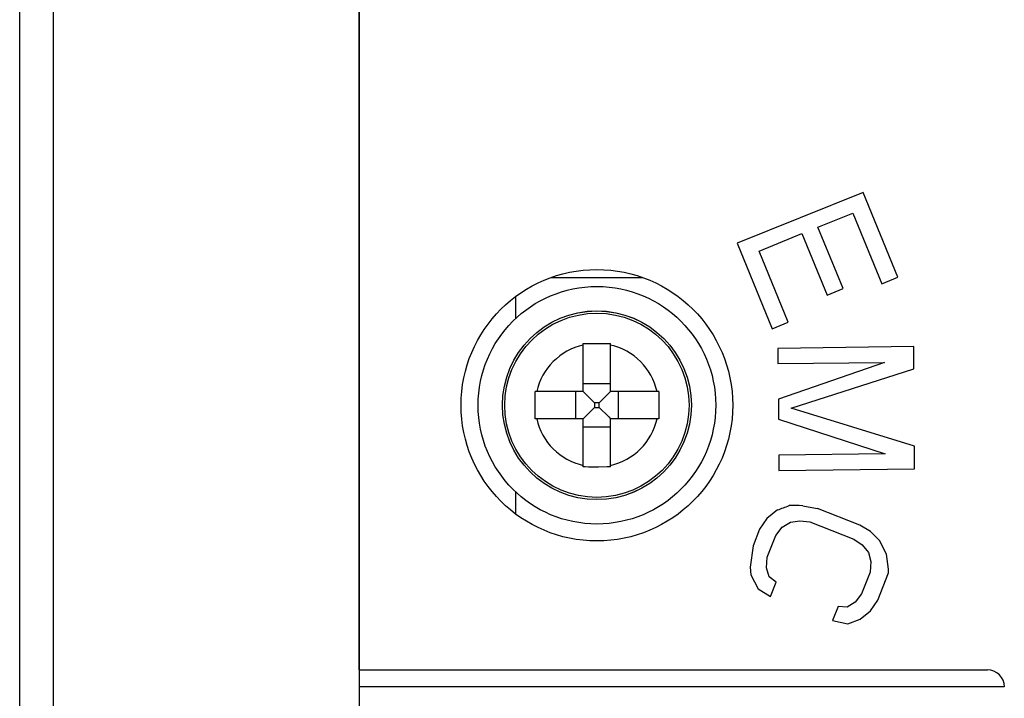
# Model space of a CAD drawing. Extents: x -837 to -216, y -123 to 601.
# Tile 54 of 136: x -436 to -407, y 207 to 227. Entities that reach past the tile are written whole.
import ezdxf

# ---------------------------------------------------------------- set-up
doc = ezdxf.new("R2010")
doc.units = 0
doc.header["$LTSCALE"] = 23.1
doc.layers.add('HEATSINK_AM_0', color=7, linetype='CONTINUOUS')

msp = doc.modelspace()

# ---------------------------------------------------------------- linework, layer by layer
at = {"layer": 'HEATSINK_AM_0', "color": 7}
for p, q in [((-434.853, 111.899), (-434.853, 342.899)), ((-425.853, 342.899), (-425.853, 111.899)), ((-435.853, 112.899), (-435.853, 341.899)), ((-425.853, 207.899), (-425.853, 299.644)), ((-411.015, 221.968), (-414.727, 220.478)), ((-409.992, 219.47), (-411.015, 221.968)), ((-412.345, 220.949), (-411.319, 221.362)), ((-411.319, 221.362), (-410.465, 219.276)), ((-414.079, 220.241), (-412.819, 220.757)), ((-412.819, 220.757), (-412.075, 218.941)), ((-411.602, 219.135), (-412.345, 220.949)), ((-414.727, 220.478), (-413.694, 217.954)), ((-413.221, 218.147), (-414.079, 220.241)), ((-420.19, 219.465), (-417.516, 219.465)), ((-410.465, 219.276), (-409.992, 219.47)), ((-412.075, 218.941), (-411.602, 219.135)), ((-421.245, 218.25), (-421.245, 218.904)), ((-413.694, 217.954), (-413.221, 218.147)), ((-419.253, 217.518), (-419.153, 217.519)), ((-419.253, 216.099), (-419.253, 217.518)), ((-419.153, 217.519), (-418.903, 217.519)), ((-418.903, 217.519), (-418.603, 217.519)), ((-418.453, 216.099), (-418.453, 217.518)), ((-409.519, 217.429), (-413.52, 217.375)), ((-413.52, 217.375), (-413.52, 216.932)), ((-409.519, 216.772), (-409.519, 217.429)), ((-413.52, 216.932), (-410.38, 216.963)), ((-410.38, 216.963), (-413.509, 215.874)), ((-413.132, 215.608), (-409.519, 216.772)), ((-418.453, 216.334), (-419.253, 216.334)), ((-420.672, 215.962), (-420.672, 216.099)), ((-419.253, 216.099), (-420.672, 216.099)), ((-419.487, 216.099), (-419.487, 215.299)), ((-419.199, 216.045), (-419.253, 216.099)), ((-418.921, 215.768), (-419.199, 216.045)), ((-418.784, 215.768), (-418.507, 216.045)), ((-418.507, 216.045), (-418.453, 216.099)), ((-417.034, 216.099), (-418.453, 216.099)), ((-418.218, 215.299), (-418.218, 216.099)), ((-417.034, 216.099), (-417.033, 215.962)), ((-420.672, 215.436), (-420.672, 215.962)), ((-418.921, 215.768), (-418.921, 215.631)), ((-418.784, 215.768), (-418.921, 215.768)), ((-418.784, 215.631), (-418.784, 215.768)), ((-417.033, 215.962), (-417.033, 215.436)), ((-413.509, 215.874), (-413.509, 215.292)), ((-418.921, 215.631), (-419.199, 215.353)), ((-418.921, 215.631), (-418.784, 215.631)), ((-418.784, 215.631), (-418.506, 215.353)), ((-409.499, 214.492), (-413.132, 215.608)), ((-420.672, 215.299), (-420.672, 215.436)), ((-419.253, 215.299), (-420.672, 215.299)), ((-419.199, 215.353), (-419.253, 215.299)), ((-419.253, 213.88), (-419.253, 215.299)), ((-418.506, 215.353), (-418.453, 215.299)), ((-418.453, 213.88), (-418.453, 215.299)), ((-417.034, 215.299), (-418.453, 215.299)), ((-417.033, 215.436), (-417.034, 215.299)), ((-413.509, 215.292), (-410.36, 214.263)), ((-419.253, 215.065), (-418.453, 215.065)), ((-409.499, 213.829), (-409.499, 214.492)), ((-410.36, 214.263), (-413.498, 214.232)), ((-413.498, 214.232), (-413.498, 213.775)), ((-418.803, 213.879), (-419.103, 213.879)), ((-418.553, 213.88), (-418.803, 213.879)), ((-418.453, 213.88), (-418.553, 213.88)), ((-413.498, 213.775), (-409.499, 213.829)), ((-421.245, 212.495), (-421.245, 213.148)), ((-413.532, 212.616), (-413.845, 212.362)), ((-411.11, 212.166), (-412.361, 212.655)), ((-413.845, 212.362), (-414.061, 212.043)), ((-413.156, 212.253), (-412.872, 212.296)), ((-412.872, 212.296), (-412.58, 212.26)), ((-414.061, 212.043), (-414.249, 211.561)), ((-413.585, 211.857), (-413.397, 212.106)), ((-413.397, 212.106), (-413.156, 212.253)), ((-412.58, 212.26), (-411.286, 211.751)), ((-410.798, 211.976), (-411.11, 212.166)), ((-413.835, 211.22), (-413.585, 211.857)), ((-411.286, 211.751), (-411.041, 211.587)), ((-410.535, 211.712), (-410.798, 211.976)), ((-410.328, 211.309), (-410.535, 211.712)), ((-414.249, 211.561), (-414.343, 210.923)), ((-411.041, 211.587), (-410.858, 211.355)), ((-413.857, 210.91), (-413.835, 211.22)), ((-410.858, 211.355), (-410.785, 211.092)), ((-410.265, 210.866), (-410.328, 211.309)), ((-414.343, 210.923), (-414.32, 210.701)), ((-413.784, 210.647), (-413.857, 210.91)), ((-410.785, 211.092), (-410.807, 210.781)), ((-410.267, 210.761), (-410.265, 210.866)), ((-414.32, 210.701), (-414.107, 210.29)), ((-413.574, 210.484), (-413.784, 210.647)), ((-410.807, 210.781), (-411.057, 210.144)), ((-410.581, 209.958), (-410.267, 210.761)), ((-414.107, 210.29), (-413.738, 210.065)), ((-413.738, 210.065), (-413.574, 210.484)), ((-411.057, 210.144), (-411.245, 209.896)), ((-410.797, 209.64), (-410.581, 209.958)), ((-411.752, 209.767), (-411.915, 209.352)), ((-411.48, 209.752), (-411.752, 209.767)), ((-411.245, 209.896), (-411.48, 209.752)), ((-411.462, 209.261), (-411.101, 209.393)), ((-411.101, 209.393), (-410.797, 209.64)), ((-411.915, 209.352), (-411.462, 209.261)), ((-425.853, 207.899), (-407.353, 207.899)), ((-406.856, 207.399), (-425.849, 207.399))]:
    msp.add_line(p, q, dxfattribs=at)
for points in [[(-418.603, 217.519), (-418.503, 217.519), (-418.453, 217.518)], [(-419.103, 213.879), (-419.203, 213.88), (-419.253, 213.88)]]:
    msp.add_lwpolyline(points, dxfattribs=at)
for radius in [4, 3.5, 2.782, 2.781, 2.714]:
    msp.add_circle((-418.853, 215.699), radius, dxfattribs=at)
for centre, radius, start, end in [((-418.853, 215.699), 1.818, 102.7116, 167.2884), ((-418.853, 215.699), 1.818, 12.7116, 77.2884), ((-418.853, 215.699), 1.818, 192.7116, 257.2884), ((-418.853, 215.699), 1.818, 282.7116, 347.2884), ((-957.988, 1693.88), 1578.156, 290.18152, 290.194665), ((-413.058, 207.345), 5.398, 87.1703, 91.4215), ((-405.159, 251.312), 39.322, 258.8074, 259.4457), ((-407.353, 207.399), 0.5, 0, 90)]:
    msp.add_arc(centre, radius, start, end, dxfattribs=at)

doc.saveas('drawing.dxf')
